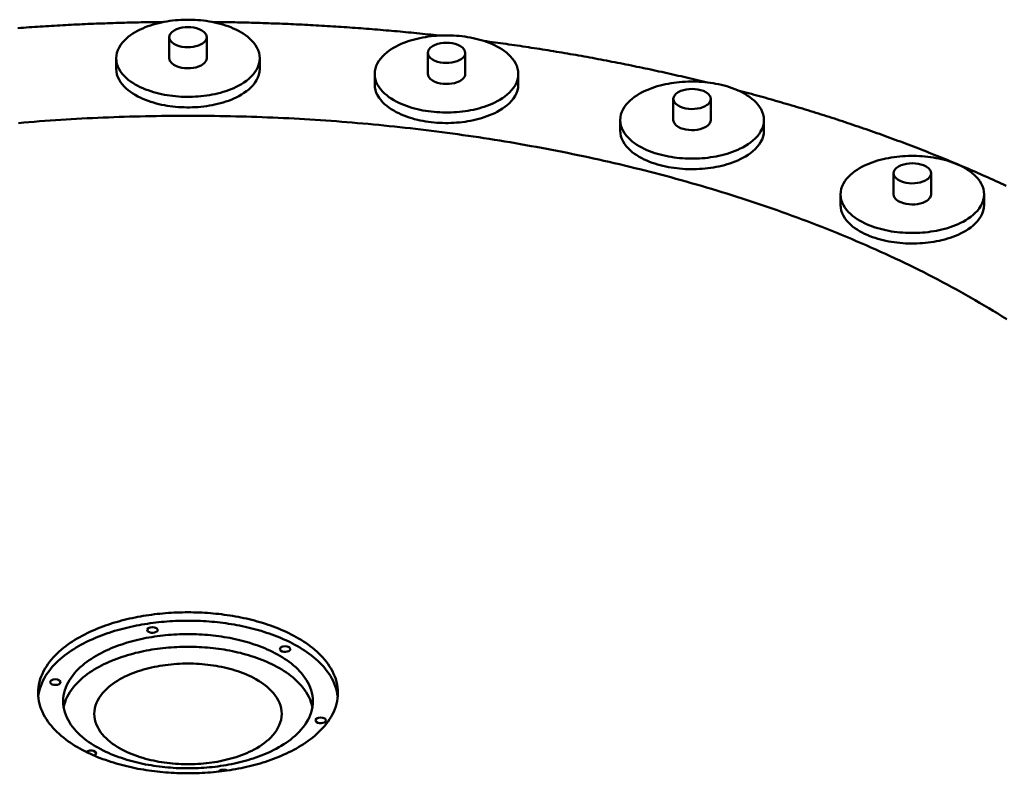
# Model space of a CAD drawing. Header units: millimetres. Extents: x 0 to 841, y 0 to 594.
# Tile 214 of 226: x 730 to 772, y 278 to 310. Entities that reach past the tile are written whole.
import ezdxf

# ---------------------------------------------------------------- set-up
doc = ezdxf.new("R2010")
doc.units = ezdxf.units.MM
doc.layers.add('VIS', color=7, linetype='CONTINUOUS', lineweight=50)

msp = doc.modelspace()

# ---------------------------------------------------------------- linework, layer by layer
at = {"layer": 'VIS'}
for points in [[(735.953, 309.907), (735.832, 309.905), (735.712, 309.904), (735.591, 309.902), (735.47, 309.901), (735.35, 309.899), (735.229, 309.897), (735.108, 309.894), (734.988, 309.892), (734.867, 309.89), (734.746, 309.887), (734.626, 309.884), (734.505, 309.881), (734.384, 309.878), (734.264, 309.875), (734.143, 309.871), (734.022, 309.868), (733.902, 309.864), (733.781, 309.86), (733.661, 309.857), (733.54, 309.852), (733.419, 309.848), (733.299, 309.844), (733.178, 309.839), (733.058, 309.835), (732.937, 309.83), (732.816, 309.825), (732.696, 309.82), (732.575, 309.814), (732.455, 309.809), (732.334, 309.803), (732.214, 309.798), (732.093, 309.792), (731.973, 309.786), (731.852, 309.78), (731.732, 309.773), (731.611, 309.767), (731.491, 309.76), (731.37, 309.753), (731.25, 309.747), (731.129, 309.74), (731.009, 309.732), (730.888, 309.725), (730.768, 309.718), (730.647, 309.71), (730.527, 309.702), (730.406, 309.694), (730.286, 309.686), (730.166, 309.678), (730.045, 309.67), (729.925, 309.661), (729.805, 309.652), (729.684, 309.644)], [(740.09, 308.346), (740.081, 308.467), (740.057, 308.586), (740.018, 308.7), (739.967, 308.81), (739.904, 308.913), (739.831, 309.01), (739.751, 309.101), (739.665, 309.186), (739.573, 309.264), (739.477, 309.338), (739.377, 309.406), (739.273, 309.469), (739.168, 309.528), (739.059, 309.583), (738.949, 309.633), (738.838, 309.68), (738.724, 309.723), (738.61, 309.762), (738.494, 309.798), (738.378, 309.831), (738.26, 309.861), (738.142, 309.887), (738.024, 309.911), (737.904, 309.932), (737.785, 309.951), (737.665, 309.966), (737.544, 309.979), (737.423, 309.989), (737.303, 309.997), (737.182, 310.002), (737.061, 310.005), (736.939, 310.005), (736.818, 310.002), (736.697, 309.997), (736.577, 309.989), (736.456, 309.979), (736.335, 309.966), (736.215, 309.951), (736.096, 309.932), (735.976, 309.911), (735.858, 309.887), (735.74, 309.861), (735.622, 309.831), (735.506, 309.798), (735.39, 309.762), (735.276, 309.723), (735.162, 309.68), (735.051, 309.633), (734.941, 309.583), (734.832, 309.528), (734.727, 309.469), (734.623, 309.406), (734.523, 309.338), (734.427, 309.264), (734.335, 309.186), (734.249, 309.101), (734.169, 309.01), (734.096, 308.913), (734.033, 308.81), (733.982, 308.7), (733.943, 308.586), (733.919, 308.467), (733.91, 308.346)], [(737.806, 309.253), (737.775, 309.372), (737.698, 309.469), (737.598, 309.543), (737.487, 309.598), (737.369, 309.638), (737.248, 309.665), (737.124, 309.68), (737, 309.686), (736.876, 309.68), (736.752, 309.665), (736.631, 309.638), (736.513, 309.598), (736.402, 309.543), (736.302, 309.469), (736.225, 309.372), (736.194, 309.253)], [(747.801, 309.323), (747.681, 309.337), (747.561, 309.35), (747.441, 309.362), (747.321, 309.375), (747.201, 309.388), (747.081, 309.4), (746.961, 309.412), (746.84, 309.424), (746.72, 309.436), (746.6, 309.448), (746.48, 309.46), (746.36, 309.471), (746.24, 309.483), (746.12, 309.494), (746, 309.505), (745.879, 309.516), (745.759, 309.526), (745.639, 309.537), (745.519, 309.547), (745.398, 309.558), (745.278, 309.568), (745.158, 309.578), (745.038, 309.588), (744.917, 309.597), (744.797, 309.607), (744.677, 309.616), (744.556, 309.626), (744.436, 309.635), (744.316, 309.644), (744.195, 309.652), (744.075, 309.661), (743.955, 309.67), (743.834, 309.678), (743.714, 309.686), (743.594, 309.694), (743.473, 309.702), (743.353, 309.71), (743.232, 309.718), (743.112, 309.725), (742.991, 309.732), (742.871, 309.74), (742.75, 309.747), (742.63, 309.753), (742.509, 309.76), (742.389, 309.767), (742.268, 309.773), (742.148, 309.78), (742.027, 309.786), (741.907, 309.792), (741.786, 309.798), (741.666, 309.803), (741.545, 309.809), (741.425, 309.814), (741.304, 309.82), (741.184, 309.825), (741.063, 309.83), (740.942, 309.835), (740.822, 309.839), (740.701, 309.844), (740.581, 309.848), (740.46, 309.852), (740.339, 309.857), (740.219, 309.86), (740.098, 309.864), (739.978, 309.868), (739.857, 309.871), (739.736, 309.875), (739.616, 309.878), (739.495, 309.881), (739.374, 309.884), (739.254, 309.887), (739.133, 309.89), (739.012, 309.892), (738.892, 309.894), (738.771, 309.897), (738.65, 309.899), (738.53, 309.901), (738.409, 309.902), (738.288, 309.904), (738.168, 309.905), (738.047, 309.907)], [(736.194, 309.253), (736.224, 309.136), (736.298, 309.04), (736.395, 308.967), (736.504, 308.912), (736.619, 308.871), (736.738, 308.844), (736.858, 308.827), (736.98, 308.82), (737.102, 308.824), (737.223, 308.837), (737.342, 308.861), (737.459, 308.897), (737.57, 308.947)], [(736.194, 309.253), (736.194, 308.346)], [(737.57, 308.947), (737.628, 308.982), (737.682, 309.022), (737.73, 309.069), (737.77, 309.124), (737.796, 309.186), (737.806, 309.253)], [(737.806, 309.253), (737.806, 308.346)], [(751.209, 307.674), (751.201, 307.794), (751.177, 307.913), (751.138, 308.027), (751.086, 308.137), (751.023, 308.24), (750.951, 308.337), (750.871, 308.428), (750.784, 308.513), (750.693, 308.592), (750.596, 308.665), (750.496, 308.733), (750.393, 308.797), (750.287, 308.856), (750.179, 308.91), (750.069, 308.96), (749.957, 309.007), (749.844, 309.05), (749.729, 309.089), (749.614, 309.125), (749.497, 309.158), (749.38, 309.188), (749.262, 309.215), (749.143, 309.239), (749.024, 309.26), (748.904, 309.278), (748.784, 309.294), (748.664, 309.306), (748.543, 309.317), (748.422, 309.324), (748.301, 309.329), (748.18, 309.332), (748.059, 309.332), (747.938, 309.329), (747.817, 309.324), (747.696, 309.317), (747.575, 309.306), (747.455, 309.294), (747.335, 309.278), (747.215, 309.26), (747.096, 309.239), (746.977, 309.215), (746.859, 309.188), (746.742, 309.158), (746.625, 309.125), (746.51, 309.089), (746.395, 309.05), (746.282, 309.007), (746.17, 308.96), (746.06, 308.91), (745.952, 308.856), (745.846, 308.797), (745.743, 308.733), (745.643, 308.665), (745.546, 308.592), (745.455, 308.513), (745.368, 308.428), (745.288, 308.337), (745.216, 308.24), (745.153, 308.137), (745.101, 308.027), (745.062, 307.913), (745.038, 307.794), (745.03, 307.674)], [(748.925, 308.58), (748.894, 308.699), (748.818, 308.796), (748.718, 308.87), (748.606, 308.925), (748.488, 308.965), (748.367, 308.992), (748.244, 309.008), (748.119, 309.013), (747.995, 309.008), (747.872, 308.992), (747.751, 308.965), (747.633, 308.925), (747.521, 308.87), (747.421, 308.796), (747.345, 308.699), (747.314, 308.58)], [(759.271, 307.318), (759.153, 307.346), (759.035, 307.375), (758.916, 307.403), (758.798, 307.432), (758.68, 307.46), (758.562, 307.488), (758.444, 307.515), (758.325, 307.543), (758.207, 307.57), (758.089, 307.598), (757.97, 307.625), (757.852, 307.651), (757.733, 307.678), (757.615, 307.705), (757.496, 307.731), (757.377, 307.757), (757.259, 307.783), (757.14, 307.809), (757.021, 307.835), (756.903, 307.86), (756.784, 307.886), (756.665, 307.911), (756.546, 307.936), (756.427, 307.961), (756.308, 307.985), (756.189, 308.01), (756.07, 308.034), (755.951, 308.058), (755.832, 308.082), (755.713, 308.106), (755.594, 308.13), (755.475, 308.153), (755.355, 308.177), (755.236, 308.2), (755.117, 308.223), (754.998, 308.246), (754.878, 308.269), (754.759, 308.291), (754.639, 308.313), (754.52, 308.336), (754.401, 308.358), (754.281, 308.38), (754.162, 308.401), (754.042, 308.423), (753.922, 308.444), (753.803, 308.465), (753.683, 308.487), (753.563, 308.507), (753.444, 308.528), (753.324, 308.549), (753.204, 308.569), (753.085, 308.589), (752.965, 308.61), (752.845, 308.629), (752.725, 308.649), (752.605, 308.669), (752.485, 308.688), (752.365, 308.708), (752.245, 308.727), (752.125, 308.746), (752.005, 308.765), (751.885, 308.783), (751.765, 308.802), (751.645, 308.82), (751.525, 308.838), (751.405, 308.856), (751.285, 308.874), (751.165, 308.892), (751.044, 308.909), (750.924, 308.927), (750.804, 308.944), (750.684, 308.961), (750.563, 308.978), (750.443, 308.995), (750.323, 309.011), (750.202, 309.028), (750.082, 309.044), (749.962, 309.06), (749.841, 309.076), (749.721, 309.092)], [(733.91, 308.346), (733.919, 308.225), (733.943, 308.106), (733.982, 307.991), (734.034, 307.882), (734.097, 307.778), (734.17, 307.681), (734.251, 307.59), (734.337, 307.505), (734.43, 307.426), (734.526, 307.352), (734.627, 307.284), (734.731, 307.221), (734.837, 307.162), (734.945, 307.107), (735.056, 307.057), (735.168, 307.01), (735.282, 306.968), (735.397, 306.928), (735.513, 306.892), (735.63, 306.86), (735.748, 306.83), (735.866, 306.803), (735.985, 306.779), (736.105, 306.759), (736.225, 306.74), (736.345, 306.725), (736.466, 306.712), (736.587, 306.702), (736.709, 306.695), (736.83, 306.69), (736.951, 306.688), (737.073, 306.688), (737.194, 306.691), (737.316, 306.696), (737.437, 306.704), (737.558, 306.715), (737.679, 306.728), (737.799, 306.744), (737.919, 306.763), (738.039, 306.784), (738.158, 306.808), (738.276, 306.836), (738.394, 306.866), (738.511, 306.899), (738.626, 306.936), (738.741, 306.976), (738.854, 307.019), (738.966, 307.067), (739.077, 307.118), (739.185, 307.173)], [(733.91, 308.346), (733.91, 307.893)], [(736.194, 308.346), (736.224, 308.229), (736.298, 308.133), (736.395, 308.06), (736.504, 308.005), (736.619, 307.965), (736.738, 307.937), (736.858, 307.92), (736.98, 307.914), (737.102, 307.917), (737.223, 307.93), (737.342, 307.954), (737.459, 307.99), (737.57, 308.04)], [(737.57, 308.04), (737.628, 308.075), (737.682, 308.116), (737.73, 308.163), (737.77, 308.218), (737.796, 308.28), (737.806, 308.346)], [(739.185, 307.173), (739.297, 307.237), (739.407, 307.306), (739.513, 307.381), (739.614, 307.462), (739.71, 307.549), (739.799, 307.643), (739.879, 307.745), (739.95, 307.853), (740.009, 307.969), (740.053, 308.091), (740.08, 308.217), (740.09, 308.346)], [(740.09, 308.346), (740.09, 307.893)], [(747.314, 308.58), (747.343, 308.463), (747.418, 308.367), (747.515, 308.294), (747.624, 308.239), (747.739, 308.199), (747.857, 308.171), (747.978, 308.154), (748.1, 308.148), (748.221, 308.151), (748.342, 308.164), (748.462, 308.188), (748.578, 308.224), (748.689, 308.274)], [(747.314, 308.58), (747.314, 307.674)], [(748.689, 308.274), (748.747, 308.309), (748.801, 308.349), (748.85, 308.397), (748.889, 308.452), (748.916, 308.513), (748.925, 308.58)], [(748.925, 308.58), (748.925, 307.674)], [(733.91, 307.893), (733.919, 307.772), (733.943, 307.653), (733.982, 307.538), (734.034, 307.428), (734.097, 307.325), (734.17, 307.227), (734.251, 307.136), (734.337, 307.051), (734.43, 306.972), (734.526, 306.899), (734.627, 306.831), (734.731, 306.767), (734.837, 306.709), (734.945, 306.654), (735.056, 306.604), (735.168, 306.557), (735.282, 306.514), (735.397, 306.475), (735.513, 306.439), (735.63, 306.406), (735.748, 306.377), (735.866, 306.35), (735.985, 306.326), (736.105, 306.305), (736.225, 306.287), (736.345, 306.272), (736.466, 306.259), (736.587, 306.249), (736.709, 306.242), (736.83, 306.237), (736.951, 306.234), (737.073, 306.235), (737.194, 306.237), (737.316, 306.243), (737.437, 306.251), (737.558, 306.261), (737.679, 306.275), (737.799, 306.291), (737.919, 306.309), (738.039, 306.331), (738.158, 306.355), (738.276, 306.382), (738.394, 306.413), (738.511, 306.446), (738.626, 306.483), (738.741, 306.523), (738.854, 306.566), (738.966, 306.613), (739.077, 306.665), (739.185, 306.72)], [(739.185, 306.72), (739.297, 306.784), (739.407, 306.853), (739.513, 306.928), (739.614, 307.009), (739.71, 307.096), (739.799, 307.19), (739.879, 307.291), (739.95, 307.4), (740.009, 307.516), (740.053, 307.637), (740.08, 307.764), (740.09, 307.893)], [(745.03, 307.674), (745.038, 307.552), (745.062, 307.433), (745.101, 307.319), (745.154, 307.209), (745.217, 307.105), (745.29, 307.008), (745.37, 306.917), (745.457, 306.832), (745.549, 306.753), (745.646, 306.68), (745.746, 306.611), (745.85, 306.548), (745.956, 306.489), (746.065, 306.435), (746.175, 306.384), (746.288, 306.338), (746.401, 306.295), (746.516, 306.256), (746.632, 306.22), (746.749, 306.187), (746.867, 306.157), (746.986, 306.131), (747.105, 306.107), (747.224, 306.086), (747.344, 306.068), (747.465, 306.052), (747.586, 306.04), (747.707, 306.03), (747.828, 306.022), (747.949, 306.017), (748.071, 306.015), (748.192, 306.015), (748.314, 306.018), (748.435, 306.023), (748.556, 306.031), (748.677, 306.042), (748.798, 306.055), (748.919, 306.071), (749.039, 306.09), (749.158, 306.111), (749.277, 306.136), (749.396, 306.163), (749.513, 306.193), (749.63, 306.227), (749.746, 306.263), (749.861, 306.303), (749.974, 306.347), (750.086, 306.394), (750.196, 306.445), (750.304, 306.501)], [(745.03, 307.674), (745.03, 307.22)], [(747.314, 307.674), (747.343, 307.557), (747.418, 307.461), (747.515, 307.387), (747.624, 307.332), (747.739, 307.292), (747.857, 307.264), (747.978, 307.248), (748.1, 307.241), (748.221, 307.244), (748.342, 307.258), (748.462, 307.282), (748.578, 307.318), (748.689, 307.368)], [(748.689, 307.368), (748.747, 307.402), (748.801, 307.443), (748.85, 307.49), (748.889, 307.545), (748.916, 307.607), (748.925, 307.674)], [(750.304, 306.501), (750.417, 306.564), (750.526, 306.634), (750.632, 306.708), (750.733, 306.789), (750.829, 306.877), (750.918, 306.971), (750.999, 307.072), (751.07, 307.181), (751.128, 307.296), (751.172, 307.418), (751.2, 307.544), (751.209, 307.674)], [(751.209, 307.674), (751.209, 307.22)], [(745.03, 307.22), (745.038, 307.099), (745.062, 306.98), (745.101, 306.865), (745.154, 306.756), (745.217, 306.652), (745.29, 306.555), (745.37, 306.464), (745.457, 306.379), (745.549, 306.3), (745.646, 306.226), (745.746, 306.158), (745.85, 306.095), (745.956, 306.036), (746.065, 305.981), (746.175, 305.931), (746.288, 305.884), (746.401, 305.842), (746.516, 305.802), (746.632, 305.766), (746.749, 305.734), (746.867, 305.704), (746.986, 305.677), (747.105, 305.654), (747.224, 305.633), (747.344, 305.615), (747.465, 305.599), (747.586, 305.586), (747.707, 305.576), (747.828, 305.569), (747.949, 305.564), (748.071, 305.562), (748.192, 305.562), (748.314, 305.565), (748.435, 305.57), (748.556, 305.578), (748.677, 305.589), (748.798, 305.602), (748.919, 305.618), (749.039, 305.637), (749.158, 305.658), (749.277, 305.682), (749.396, 305.71), (749.513, 305.74), (749.63, 305.773), (749.746, 305.81), (749.861, 305.85), (749.974, 305.894), (750.086, 305.941), (750.196, 305.992), (750.304, 306.047)], [(750.304, 306.047), (750.417, 306.111), (750.526, 306.18), (750.632, 306.255), (750.733, 306.336), (750.829, 306.423), (750.918, 306.517), (750.999, 306.619), (751.07, 306.727), (751.128, 306.843), (751.172, 306.965), (751.2, 307.091), (751.209, 307.22)], [(761.771, 305.689), (761.763, 305.81), (761.739, 305.929), (761.7, 306.043), (761.648, 306.153), (761.585, 306.256), (761.513, 306.353), (761.433, 306.444), (761.346, 306.529), (761.254, 306.608), (761.158, 306.681), (761.058, 306.749), (760.955, 306.813), (760.849, 306.871), (760.741, 306.926), (760.631, 306.976), (760.519, 307.023), (760.406, 307.066), (760.291, 307.105), (760.176, 307.141), (760.059, 307.174), (759.942, 307.204), (759.824, 307.231), (759.705, 307.254), (759.586, 307.275), (759.466, 307.294), (759.346, 307.309), (759.226, 307.322), (759.105, 307.332), (758.984, 307.34), (758.863, 307.345), (758.742, 307.348), (758.621, 307.348), (758.5, 307.345), (758.379, 307.34), (758.258, 307.332), (758.137, 307.322), (758.017, 307.309), (757.897, 307.294), (757.777, 307.275), (757.658, 307.254), (757.539, 307.231), (757.421, 307.204), (757.304, 307.174), (757.187, 307.141), (757.072, 307.105), (756.957, 307.066), (756.844, 307.023), (756.732, 306.976), (756.622, 306.926), (756.514, 306.871), (756.408, 306.813), (756.305, 306.749), (756.205, 306.681), (756.108, 306.608), (756.017, 306.529), (755.93, 306.444), (755.85, 306.353), (755.778, 306.256), (755.715, 306.153), (755.663, 306.043), (755.624, 305.929), (755.6, 305.81), (755.592, 305.689)], [(759.487, 306.596), (759.456, 306.715), (759.379, 306.812), (759.28, 306.886), (759.168, 306.941), (759.05, 306.981), (758.929, 307.008), (758.806, 307.023), (758.681, 307.029), (758.557, 307.023), (758.434, 307.008), (758.312, 306.981), (758.195, 306.941), (758.083, 306.886), (757.983, 306.812), (757.907, 306.715), (757.875, 306.596)], [(772.19, 302.864), (772.081, 302.915), (771.972, 302.965), (771.863, 303.016), (771.754, 303.065), (771.644, 303.115), (771.535, 303.165), (771.425, 303.214), (771.315, 303.263), (771.205, 303.312), (771.095, 303.36), (770.985, 303.409), (770.875, 303.457), (770.765, 303.505), (770.654, 303.553), (770.544, 303.6), (770.434, 303.647), (770.323, 303.695), (770.212, 303.741), (770.101, 303.788), (769.99, 303.834), (769.879, 303.881), (769.768, 303.927), (769.657, 303.973), (769.546, 304.018), (769.435, 304.063), (769.323, 304.109), (769.212, 304.154), (769.1, 304.198), (768.988, 304.243), (768.877, 304.287), (768.765, 304.331), (768.653, 304.375), (768.541, 304.419), (768.429, 304.463), (768.317, 304.506), (768.205, 304.549), (768.092, 304.592), (767.98, 304.635), (767.867, 304.677), (767.755, 304.719), (767.642, 304.761), (767.529, 304.803), (767.417, 304.845), (767.304, 304.886), (767.191, 304.928), (767.078, 304.969), (766.965, 305.01), (766.852, 305.05), (766.739, 305.091), (766.625, 305.131), (766.512, 305.171), (766.399, 305.211), (766.285, 305.251), (766.172, 305.291), (766.058, 305.33), (765.944, 305.369), (765.83, 305.408), (765.717, 305.447), (765.603, 305.485), (765.489, 305.524), (765.375, 305.562), (765.261, 305.6), (765.147, 305.638), (765.032, 305.675), (764.918, 305.713), (764.804, 305.75), (764.689, 305.787), (764.575, 305.824), (764.461, 305.86), (764.346, 305.897), (764.231, 305.933), (764.117, 305.969), (764.002, 306.005), (763.887, 306.041), (763.772, 306.076), (763.657, 306.112), (763.542, 306.147), (763.427, 306.182), (763.312, 306.217), (763.197, 306.251), (763.082, 306.286), (762.967, 306.32), (762.851, 306.354), (762.736, 306.388), (762.621, 306.422), (762.505, 306.455), (762.39, 306.488), (762.274, 306.522), (762.158, 306.555), (762.043, 306.587), (761.927, 306.62), (761.811, 306.653), (761.696, 306.685), (761.58, 306.717), (761.464, 306.749), (761.348, 306.781), (761.232, 306.812), (761.116, 306.844), (761, 306.875), (760.883, 306.906), (760.767, 306.937), (760.651, 306.967)], [(757.875, 306.596), (757.905, 306.479), (757.98, 306.383), (758.077, 306.31), (758.185, 306.255), (758.3, 306.215), (758.419, 306.187), (758.54, 306.17), (758.661, 306.163), (758.783, 306.167), (758.904, 306.18), (759.024, 306.204), (759.14, 306.24), (759.251, 306.29)], [(757.875, 306.596), (757.875, 305.689)], [(759.251, 306.29), (759.309, 306.325), (759.363, 306.365), (759.411, 306.413), (759.451, 306.467), (759.478, 306.529), (759.487, 306.596)], [(759.487, 306.596), (759.487, 305.689)], [(772.22, 297.125), (772.027, 297.246), (771.833, 297.366), (771.638, 297.485), (771.443, 297.603), (771.247, 297.72), (771.05, 297.836), (770.853, 297.951), (770.655, 298.064), (770.457, 298.177), (770.258, 298.288), (770.058, 298.399), (769.858, 298.508), (769.657, 298.617), (769.455, 298.724), (769.253, 298.83), (769.051, 298.936), (768.848, 299.04), (768.645, 299.143), (768.441, 299.246), (768.236, 299.347), (768.031, 299.447), (767.826, 299.547), (767.62, 299.645), (767.413, 299.742), (767.207, 299.839), (766.999, 299.934), (766.792, 300.029), (766.584, 300.123), (766.375, 300.215), (766.166, 300.307), (765.957, 300.398), (765.747, 300.488), (765.537, 300.577), (765.327, 300.665), (765.116, 300.753), (764.905, 300.839), (764.693, 300.925), (764.481, 301.009), (764.269, 301.093), (764.056, 301.176), (763.843, 301.258), (763.63, 301.339), (763.416, 301.42), (763.203, 301.499), (762.988, 301.578), (762.774, 301.656), (762.559, 301.733), (762.344, 301.809), (762.128, 301.885), (761.913, 301.959), (761.697, 302.033), (761.481, 302.106), (761.264, 302.178), (761.047, 302.249), (760.83, 302.32), (760.613, 302.39), (760.396, 302.459), (760.178, 302.527), (759.96, 302.594), (759.742, 302.661), (759.523, 302.727), (759.304, 302.792), (759.085, 302.856), (758.866, 302.92), (758.647, 302.983), (758.427, 303.045), (758.207, 303.106), (757.987, 303.167), (757.767, 303.227), (757.547, 303.286), (757.326, 303.344), (757.105, 303.402), (756.884, 303.459), (756.663, 303.515), (756.442, 303.571), (756.22, 303.626), (755.999, 303.68), (755.777, 303.733), (755.555, 303.786), (755.332, 303.838), (755.11, 303.889), (754.888, 303.939), (754.665, 303.989), (754.442, 304.038), (754.219, 304.087), (753.996, 304.134), (753.773, 304.182), (753.549, 304.228), (753.326, 304.274), (753.102, 304.319), (752.878, 304.363), (752.654, 304.407), (752.43, 304.45), (752.206, 304.492), (751.981, 304.533), (751.757, 304.574), (751.532, 304.615), (751.307, 304.654), (751.082, 304.693), (750.858, 304.732), (750.632, 304.769), (750.407, 304.806), (750.182, 304.843), (749.957, 304.878), (749.731, 304.913), (749.505, 304.948), (749.28, 304.981), (749.054, 305.015), (748.828, 305.047), (748.602, 305.079), (748.376, 305.11), (748.15, 305.14), (747.924, 305.17), (747.697, 305.2), (747.471, 305.228), (747.244, 305.256), (747.018, 305.283), (746.791, 305.31), (746.564, 305.336), (746.338, 305.362), (746.111, 305.387), (745.884, 305.411), (745.657, 305.434), (745.43, 305.457), (745.203, 305.48), (744.976, 305.501), (744.748, 305.522), (744.521, 305.543), (744.294, 305.563), (744.066, 305.582), (743.839, 305.6), (743.611, 305.618), (743.384, 305.636), (743.156, 305.652), (742.929, 305.668), (742.701, 305.684), (742.473, 305.699), (742.245, 305.713), (742.018, 305.727), (741.79, 305.74), (741.562, 305.752), (741.334, 305.764), (741.106, 305.775), (740.878, 305.786), (740.65, 305.796), (740.422, 305.805), (740.194, 305.814), (739.966, 305.822), (739.738, 305.83), (739.51, 305.837), (739.282, 305.843), (739.054, 305.849), (738.826, 305.854), (738.597, 305.859), (738.369, 305.863), (738.141, 305.866), (737.913, 305.869), (737.685, 305.871), (737.456, 305.872), (737.228, 305.873), (737, 305.874), (736.772, 305.873), (736.544, 305.872), (736.315, 305.871), (736.087, 305.869), (735.859, 305.866), (735.631, 305.863), (735.403, 305.859), (735.174, 305.854), (734.946, 305.849), (734.718, 305.843), (734.49, 305.837), (734.262, 305.83), (734.034, 305.822), (733.806, 305.814), (733.578, 305.805), (733.35, 305.796), (733.122, 305.786), (732.894, 305.775), (732.666, 305.764), (732.438, 305.752), (732.21, 305.74), (731.982, 305.727), (731.755, 305.713), (731.527, 305.699), (731.299, 305.684), (731.071, 305.668), (730.844, 305.652), (730.616, 305.636), (730.389, 305.618), (730.161, 305.6), (729.934, 305.582), (729.706, 305.563)], [(772.22, 297.125), (772.027, 297.246), (771.833, 297.366), (771.638, 297.485), (771.443, 297.603), (771.247, 297.72), (771.05, 297.836), (770.853, 297.951), (770.655, 298.064), (770.457, 298.177), (770.258, 298.288), (770.058, 298.399), (769.858, 298.508), (769.657, 298.617), (769.455, 298.724), (769.253, 298.83), (769.051, 298.936), (768.848, 299.04), (768.645, 299.143), (768.441, 299.246), (768.236, 299.347), (768.031, 299.447), (767.826, 299.547), (767.62, 299.645), (767.413, 299.742), (767.207, 299.839), (766.999, 299.934), (766.792, 300.029), (766.584, 300.123), (766.375, 300.215), (766.166, 300.307), (765.957, 300.398), (765.747, 300.488), (765.537, 300.577), (765.327, 300.665), (765.116, 300.753), (764.905, 300.839), (764.693, 300.925), (764.481, 301.009), (764.269, 301.093), (764.056, 301.176), (763.843, 301.258), (763.63, 301.339), (763.416, 301.42), (763.203, 301.499), (762.988, 301.578), (762.774, 301.656), (762.559, 301.733), (762.344, 301.809), (762.128, 301.885), (761.913, 301.959), (761.697, 302.033), (761.481, 302.106), (761.264, 302.178), (761.047, 302.249), (760.83, 302.32), (760.613, 302.39), (760.396, 302.459), (760.178, 302.527), (759.96, 302.594), (759.742, 302.661), (759.523, 302.727), (759.304, 302.792), (759.085, 302.856), (758.866, 302.92), (758.647, 302.983), (758.427, 303.045), (758.207, 303.106), (757.987, 303.167), (757.767, 303.227), (757.547, 303.286), (757.326, 303.344), (757.105, 303.402), (756.884, 303.459), (756.663, 303.515), (756.442, 303.571), (756.22, 303.626), (755.999, 303.68), (755.777, 303.733), (755.555, 303.786), (755.332, 303.838), (755.11, 303.889), (754.888, 303.939), (754.665, 303.989), (754.442, 304.038), (754.219, 304.087), (753.996, 304.134), (753.773, 304.182), (753.549, 304.228), (753.326, 304.274), (753.102, 304.319), (752.878, 304.363), (752.654, 304.407), (752.43, 304.45), (752.206, 304.492), (751.981, 304.533), (751.757, 304.574), (751.532, 304.615), (751.307, 304.654), (751.082, 304.693), (750.858, 304.732), (750.632, 304.769), (750.407, 304.806), (750.182, 304.843), (749.957, 304.878), (749.731, 304.913), (749.505, 304.948), (749.28, 304.981), (749.054, 305.015), (748.828, 305.047), (748.602, 305.079), (748.376, 305.11), (748.15, 305.14), (747.924, 305.17), (747.697, 305.2), (747.471, 305.228), (747.244, 305.256), (747.018, 305.283), (746.791, 305.31), (746.564, 305.336), (746.338, 305.362), (746.111, 305.387), (745.884, 305.411), (745.657, 305.434), (745.43, 305.457), (745.203, 305.48), (744.976, 305.501), (744.748, 305.522), (744.521, 305.543), (744.294, 305.563), (744.066, 305.582), (743.839, 305.6), (743.611, 305.618), (743.384, 305.636), (743.156, 305.652), (742.929, 305.668), (742.701, 305.684), (742.473, 305.699), (742.245, 305.713), (742.018, 305.727), (741.79, 305.74), (741.562, 305.752), (741.334, 305.764), (741.106, 305.775), (740.878, 305.786), (740.65, 305.796), (740.422, 305.805), (740.194, 305.814), (739.966, 305.822), (739.738, 305.83), (739.51, 305.837), (739.282, 305.843), (739.054, 305.849), (738.826, 305.854), (738.597, 305.859), (738.369, 305.863), (738.141, 305.866), (737.913, 305.869), (737.685, 305.871), (737.456, 305.872), (737.228, 305.873), (737, 305.874), (736.772, 305.873), (736.544, 305.872), (736.315, 305.871), (736.087, 305.869), (735.859, 305.866), (735.631, 305.863), (735.403, 305.859), (735.174, 305.854), (734.946, 305.849), (734.718, 305.843), (734.49, 305.837), (734.262, 305.83), (734.034, 305.822), (733.806, 305.814), (733.578, 305.805), (733.35, 305.796), (733.122, 305.786), (732.894, 305.775), (732.666, 305.764), (732.438, 305.752), (732.21, 305.74), (731.982, 305.727), (731.755, 305.713), (731.527, 305.699), (731.299, 305.684), (731.071, 305.668), (730.844, 305.652), (730.616, 305.636), (730.389, 305.618), (730.161, 305.6), (729.934, 305.582), (729.706, 305.563)], [(755.592, 305.689), (755.6, 305.568), (755.624, 305.449), (755.663, 305.334), (755.716, 305.225), (755.779, 305.121), (755.851, 305.024), (755.932, 304.933), (756.019, 304.848), (756.111, 304.769), (756.208, 304.695), (756.308, 304.627), (756.412, 304.564), (756.518, 304.505), (756.627, 304.45), (756.737, 304.4), (756.85, 304.354), (756.963, 304.311), (757.078, 304.271), (757.194, 304.235), (757.311, 304.203), (757.429, 304.173), (757.547, 304.146), (757.667, 304.123), (757.786, 304.102), (757.906, 304.084), (758.027, 304.068), (758.148, 304.055), (758.269, 304.045), (758.39, 304.038), (758.511, 304.033), (758.633, 304.031), (758.754, 304.031), (758.876, 304.034), (758.997, 304.039), (759.118, 304.047), (759.239, 304.058), (759.36, 304.071), (759.481, 304.087), (759.601, 304.106), (759.72, 304.127), (759.839, 304.151), (759.958, 304.179), (760.075, 304.209), (760.192, 304.242), (760.308, 304.279), (760.422, 304.319), (760.536, 304.363), (760.648, 304.41), (760.758, 304.461), (760.866, 304.516)], [(755.592, 305.689), (755.592, 305.236)], [(757.875, 305.689), (757.905, 305.572), (757.98, 305.476), (758.077, 305.403), (758.185, 305.348), (758.3, 305.308), (758.419, 305.28), (758.54, 305.263), (758.661, 305.257), (758.783, 305.26), (758.904, 305.273), (759.024, 305.298), (759.14, 305.334), (759.251, 305.383)], [(759.251, 305.383), (759.309, 305.418), (759.363, 305.459), (759.411, 305.506), (759.451, 305.561), (759.478, 305.623), (759.487, 305.689)], [(760.866, 304.516), (760.979, 304.58), (761.088, 304.649), (761.194, 304.724), (761.295, 304.805), (761.391, 304.892), (761.48, 304.987), (761.561, 305.088), (761.631, 305.196), (761.69, 305.312), (761.734, 305.434), (761.762, 305.56), (761.771, 305.689)], [(761.771, 305.689), (761.771, 305.236)], [(755.592, 305.236), (755.6, 305.115), (755.624, 304.996), (755.663, 304.881), (755.716, 304.771), (755.779, 304.668), (755.851, 304.57), (755.932, 304.479), (756.019, 304.395), (756.111, 304.316), (756.208, 304.242), (756.308, 304.174), (756.412, 304.11), (756.518, 304.052), (756.627, 303.997), (756.737, 303.947), (756.85, 303.9), (756.963, 303.857), (757.078, 303.818), (757.194, 303.782), (757.311, 303.749), (757.429, 303.72), (757.547, 303.693), (757.667, 303.669), (757.786, 303.648), (757.906, 303.63), (758.027, 303.615), (758.148, 303.602), (758.269, 303.592), (758.39, 303.585), (758.511, 303.58), (758.633, 303.577), (758.754, 303.578), (758.876, 303.581), (758.997, 303.586), (759.118, 303.594), (759.239, 303.604), (759.36, 303.618), (759.481, 303.634), (759.601, 303.652), (759.72, 303.674), (759.839, 303.698), (759.958, 303.725), (760.075, 303.756), (760.192, 303.789), (760.308, 303.826), (760.422, 303.866), (760.536, 303.909), (760.648, 303.957), (760.758, 304.008), (760.866, 304.063)], [(760.866, 304.063), (760.979, 304.127), (761.088, 304.196), (761.194, 304.271), (761.295, 304.352), (761.391, 304.439), (761.48, 304.533), (761.561, 304.635), (761.631, 304.743), (761.69, 304.859), (761.734, 304.98), (761.762, 305.107), (761.771, 305.236)], [(771.246, 302.493), (771.238, 302.614), (771.213, 302.732), (771.175, 302.847), (771.123, 302.956), (771.06, 303.06), (770.988, 303.157), (770.907, 303.248), (770.821, 303.332), (770.729, 303.411), (770.633, 303.485), (770.533, 303.553), (770.43, 303.616), (770.324, 303.675), (770.216, 303.729), (770.106, 303.78), (769.994, 303.826), (769.881, 303.869), (769.766, 303.909), (769.65, 303.945), (769.534, 303.978), (769.416, 304.007), (769.298, 304.034), (769.18, 304.058), (769.06, 304.079), (768.941, 304.097), (768.821, 304.113), (768.7, 304.126), (768.58, 304.136), (768.459, 304.144), (768.338, 304.149), (768.217, 304.151), (768.096, 304.151), (767.975, 304.149), (767.854, 304.144), (767.733, 304.136), (767.612, 304.126), (767.492, 304.113), (767.372, 304.097), (767.252, 304.079), (767.133, 304.058), (767.014, 304.034), (766.896, 304.007), (766.778, 303.978), (766.662, 303.945), (766.546, 303.909), (766.432, 303.869), (766.319, 303.826), (766.207, 303.78), (766.097, 303.729), (765.988, 303.675), (765.883, 303.616), (765.779, 303.553), (765.679, 303.485), (765.583, 303.411), (765.491, 303.332), (765.405, 303.248), (765.325, 303.157), (765.252, 303.06), (765.19, 302.956), (765.138, 302.847), (765.099, 302.732), (765.075, 302.614), (765.067, 302.493)], [(768.962, 303.4), (768.931, 303.519), (768.854, 303.616), (768.754, 303.69), (768.643, 303.745), (768.525, 303.784), (768.404, 303.811), (768.28, 303.827), (768.156, 303.832), (768.032, 303.827), (767.909, 303.811), (767.787, 303.784), (767.669, 303.745), (767.558, 303.69), (767.458, 303.616), (767.381, 303.519), (767.35, 303.4)], [(767.35, 303.4), (767.38, 303.283), (767.454, 303.187), (767.552, 303.113), (767.66, 303.058), (767.775, 303.018), (767.894, 302.99), (768.014, 302.974), (768.136, 302.967), (768.258, 302.97), (768.379, 302.984), (768.498, 303.008), (768.615, 303.044), (768.726, 303.094)], [(767.35, 303.4), (767.35, 302.493)], [(768.726, 303.094), (768.784, 303.128), (768.838, 303.169), (768.886, 303.216), (768.926, 303.271), (768.952, 303.333), (768.962, 303.4)], [(768.962, 303.4), (768.962, 302.493)], [(765.067, 302.493), (765.075, 302.372), (765.099, 302.253), (765.138, 302.138), (765.19, 302.028), (765.254, 301.925), (765.326, 301.827), (765.407, 301.736), (765.494, 301.652), (765.586, 301.573), (765.683, 301.499), (765.783, 301.431), (765.887, 301.367), (765.993, 301.309), (766.102, 301.254), (766.212, 301.204), (766.324, 301.157), (766.438, 301.114), (766.553, 301.075), (766.669, 301.039), (766.786, 301.006), (766.904, 300.977), (767.022, 300.95), (767.141, 300.926), (767.261, 300.905), (767.381, 300.887), (767.502, 300.872), (767.622, 300.859), (767.743, 300.849), (767.865, 300.842), (767.986, 300.837), (768.108, 300.834), (768.229, 300.835), (768.35, 300.837), (768.472, 300.843), (768.593, 300.851), (768.714, 300.861), (768.835, 300.875), (768.955, 300.891), (769.075, 300.909), (769.195, 300.931), (769.314, 300.955), (769.432, 300.982), (769.55, 301.013), (769.667, 301.046), (769.783, 301.083), (769.897, 301.123), (770.011, 301.166), (770.122, 301.214), (770.233, 301.265), (770.341, 301.32)], [(765.067, 302.493), (765.067, 302.04)], [(767.35, 302.493), (767.38, 302.376), (767.454, 302.28), (767.552, 302.207), (767.66, 302.152), (767.775, 302.112), (767.894, 302.084), (768.014, 302.067), (768.136, 302.06), (768.258, 302.064), (768.379, 302.077), (768.498, 302.101), (768.615, 302.137), (768.726, 302.187)], [(768.726, 302.187), (768.784, 302.222), (768.838, 302.262), (768.886, 302.31), (768.926, 302.364), (768.952, 302.426), (768.962, 302.493)], [(770.341, 301.32), (770.454, 301.384), (770.563, 301.453), (770.669, 301.528), (770.77, 301.609), (770.866, 301.696), (770.955, 301.79), (771.035, 301.892), (771.106, 302), (771.165, 302.116), (771.209, 302.237), (771.236, 302.364), (771.246, 302.493)], [(771.246, 302.493), (771.246, 302.04)], [(765.067, 302.04), (765.075, 301.919), (765.099, 301.8), (765.138, 301.685), (765.19, 301.575), (765.254, 301.471), (765.326, 301.374), (765.407, 301.283), (765.494, 301.198), (765.586, 301.119), (765.683, 301.046), (765.783, 300.978), (765.887, 300.914), (765.993, 300.855), (766.102, 300.801), (766.212, 300.75), (766.324, 300.704), (766.438, 300.661), (766.553, 300.622), (766.669, 300.586), (766.786, 300.553), (766.904, 300.523), (767.022, 300.497), (767.141, 300.473), (767.261, 300.452), (767.381, 300.434), (767.502, 300.419), (767.622, 300.406), (767.743, 300.396), (767.865, 300.388), (767.986, 300.383), (768.108, 300.381), (768.229, 300.381), (768.35, 300.384), (768.472, 300.39), (768.593, 300.398), (768.714, 300.408), (768.835, 300.421), (768.955, 300.437), (769.075, 300.456), (769.195, 300.477), (769.314, 300.502), (769.432, 300.529), (769.55, 300.559), (769.667, 300.593), (769.783, 300.629), (769.897, 300.669), (770.011, 300.713), (770.122, 300.76), (770.233, 300.811), (770.341, 300.867)], [(770.341, 300.867), (770.454, 300.931), (770.563, 301), (770.669, 301.075), (770.77, 301.155), (770.866, 301.243), (770.955, 301.337), (771.035, 301.438), (771.106, 301.547), (771.165, 301.662), (771.209, 301.784), (771.236, 301.911), (771.246, 302.04)], [(730.552, 281.064), (730.556, 281.184), (730.568, 281.305), (730.587, 281.424), (730.614, 281.541), (730.647, 281.657), (730.688, 281.771), (730.735, 281.882), (730.787, 281.99), (730.845, 282.096), (730.908, 282.199), (730.976, 282.299), (731.048, 282.395), (731.124, 282.489), (731.203, 282.58), (731.286, 282.668), (731.372, 282.753), (731.46, 282.835), (731.551, 282.914), (731.644, 282.991), (731.739, 283.065), (731.836, 283.137), (731.935, 283.206), (732.035, 283.273), (732.137, 283.337), (732.24, 283.399), (732.345, 283.459), (732.451, 283.517), (732.558, 283.573), (732.666, 283.627), (732.775, 283.679), (732.884, 283.729), (732.995, 283.777), (733.106, 283.823), (733.218, 283.868), (733.331, 283.911), (733.445, 283.952), (733.558, 283.991), (733.673, 284.029), (733.788, 284.066), (733.904, 284.1), (734.019, 284.134), (734.136, 284.165), (734.253, 284.196), (734.37, 284.225), (734.487, 284.252), (734.605, 284.278), (734.723, 284.303), (734.841, 284.326), (734.96, 284.348), (735.079, 284.369), (735.198, 284.388), (735.317, 284.406), (735.437, 284.422), (735.556, 284.438), (735.676, 284.452), (735.796, 284.465), (735.916, 284.476), (736.036, 284.487), (736.156, 284.496), (736.277, 284.504), (736.397, 284.511), (736.518, 284.516), (736.638, 284.52), (736.759, 284.523), (736.879, 284.525), (737, 284.526), (737.121, 284.525), (737.241, 284.523), (737.362, 284.52), (737.482, 284.516), (737.603, 284.511), (737.723, 284.504), (737.844, 284.496), (737.964, 284.487), (738.084, 284.476), (738.204, 284.465), (738.324, 284.452), (738.444, 284.438), (738.563, 284.422), (738.683, 284.406), (738.802, 284.388), (738.921, 284.369), (739.04, 284.348), (739.159, 284.326), (739.277, 284.303), (739.395, 284.278), (739.513, 284.252), (739.63, 284.225), (739.747, 284.196), (739.864, 284.165), (739.981, 284.134), (740.096, 284.1), (740.212, 284.066), (740.327, 284.029), (740.442, 283.991), (740.555, 283.952), (740.669, 283.911), (740.782, 283.868), (740.894, 283.823), (741.005, 283.777), (741.116, 283.729), (741.225, 283.679), (741.334, 283.627), (741.442, 283.573), (741.549, 283.517), (741.655, 283.459), (741.76, 283.399), (741.863, 283.337), (741.965, 283.273), (742.065, 283.206), (742.164, 283.137), (742.261, 283.065), (742.356, 282.991), (742.449, 282.914), (742.54, 282.835), (742.628, 282.753), (742.714, 282.668), (742.797, 282.58), (742.876, 282.489), (742.952, 282.395), (743.024, 282.299), (743.092, 282.199), (743.155, 282.096), (743.213, 281.99), (743.265, 281.882), (743.312, 281.771), (743.353, 281.657), (743.386, 281.541), (743.413, 281.424), (743.432, 281.305), (743.444, 281.184), (743.448, 281.064)], [(743.439, 280.883), (743.423, 281.002), (743.4, 281.121), (743.37, 281.237), (743.333, 281.352), (743.289, 281.464), (743.239, 281.574), (743.184, 281.681), (743.123, 281.786), (743.058, 281.887), (742.988, 281.985), (742.914, 282.08), (742.836, 282.173), (742.755, 282.262), (742.671, 282.348), (742.584, 282.432), (742.495, 282.513), (742.403, 282.591), (742.309, 282.666), (742.212, 282.739), (742.115, 282.809), (742.015, 282.877), (741.914, 282.943), (741.811, 283.006), (741.707, 283.067), (741.602, 283.126), (741.495, 283.183), (741.388, 283.238), (741.28, 283.291), (741.17, 283.342), (741.06, 283.391), (740.949, 283.438), (740.837, 283.483), (740.725, 283.527), (740.612, 283.569), (740.498, 283.609), (740.384, 283.648), (740.269, 283.685), (740.154, 283.721), (740.038, 283.755), (739.922, 283.787), (739.806, 283.818), (739.689, 283.848), (739.571, 283.876), (739.454, 283.903), (739.336, 283.928), (739.218, 283.952), (739.099, 283.975), (738.981, 283.996), (738.862, 284.016), (738.742, 284.034), (738.623, 284.052), (738.504, 284.068), (738.384, 284.082), (738.264, 284.096), (738.144, 284.108), (738.024, 284.119), (737.904, 284.129), (737.783, 284.137), (737.663, 284.145), (737.543, 284.151), (737.422, 284.156), (737.301, 284.159), (737.181, 284.162), (737.06, 284.163), (736.94, 284.163), (736.819, 284.162), (736.699, 284.159), (736.578, 284.156), (736.457, 284.151), (736.337, 284.145), (736.217, 284.137), (736.096, 284.129), (735.976, 284.119), (735.856, 284.108), (735.736, 284.096), (735.616, 284.082), (735.496, 284.068), (735.377, 284.052), (735.258, 284.034), (735.138, 284.016), (735.019, 283.996), (734.901, 283.975), (734.782, 283.952), (734.664, 283.928), (734.546, 283.903), (734.429, 283.876), (734.311, 283.848), (734.194, 283.818), (734.078, 283.787), (733.962, 283.755), (733.846, 283.721), (733.731, 283.685), (733.616, 283.648), (733.502, 283.609), (733.388, 283.569), (733.275, 283.527), (733.163, 283.483), (733.051, 283.438), (732.94, 283.391), (732.83, 283.342), (732.72, 283.291), (732.612, 283.238), (732.505, 283.183), (732.398, 283.126), (732.293, 283.067), (732.189, 283.006), (732.086, 282.943), (731.985, 282.877), (731.885, 282.809), (731.788, 282.739), (731.691, 282.666), (731.597, 282.591), (731.505, 282.513), (731.416, 282.432), (731.329, 282.348), (731.245, 282.262), (731.164, 282.173), (731.086, 282.08), (731.012, 281.985), (730.942, 281.887), (730.877, 281.786), (730.816, 281.681), (730.761, 281.574), (730.711, 281.464), (730.667, 281.352), (730.63, 281.237), (730.6, 281.121), (730.577, 281.002), (730.561, 280.883)], [(735.242, 283.767), (735.291, 283.842), (735.377, 283.878), (735.47, 283.889), (735.563, 283.878), (735.65, 283.842), (735.699, 283.767)], [(735.632, 283.68), (735.562, 283.654), (735.488, 283.644), (735.413, 283.648), (735.34, 283.666), (735.276, 283.702), (735.242, 283.767)], [(735.699, 283.767), (735.696, 283.748), (735.688, 283.73), (735.677, 283.715), (735.663, 283.701), (735.648, 283.69), (735.632, 283.68)], [(731.627, 280.701), (731.632, 280.822), (731.645, 280.942), (731.669, 281.06), (731.7, 281.176), (731.74, 281.29), (731.787, 281.401), (731.842, 281.509), (731.902, 281.613), (731.969, 281.714), (732.04, 281.811), (732.116, 281.904), (732.197, 281.994), (732.281, 282.081), (732.368, 282.164), (732.459, 282.243), (732.552, 282.32), (732.648, 282.393), (732.746, 282.464), (732.846, 282.531), (732.948, 282.596), (733.051, 282.658), (733.156, 282.717), (733.262, 282.774), (733.37, 282.828), (733.479, 282.88), (733.589, 282.93), (733.7, 282.978), (733.811, 283.023), (733.924, 283.067), (734.037, 283.108), (734.151, 283.147), (734.266, 283.185), (734.381, 283.22), (734.497, 283.254), (734.613, 283.286), (734.73, 283.316), (734.847, 283.344), (734.965, 283.371), (735.083, 283.396), (735.201, 283.42), (735.32, 283.441), (735.439, 283.462), (735.558, 283.48), (735.677, 283.497), (735.797, 283.513), (735.917, 283.527), (736.037, 283.539), (736.157, 283.55), (736.277, 283.56), (736.397, 283.568), (736.518, 283.575), (736.638, 283.58), (736.759, 283.583), (736.879, 283.585), (737, 283.586), (737.121, 283.585), (737.241, 283.583), (737.362, 283.58), (737.482, 283.575), (737.603, 283.568), (737.723, 283.56), (737.843, 283.55), (737.963, 283.539), (738.083, 283.527), (738.203, 283.513), (738.323, 283.497), (738.442, 283.48), (738.561, 283.462), (738.68, 283.441), (738.799, 283.42), (738.917, 283.396), (739.035, 283.371), (739.153, 283.344), (739.27, 283.316), (739.387, 283.286), (739.503, 283.254), (739.619, 283.22), (739.734, 283.185), (739.849, 283.147), (739.963, 283.108), (740.076, 283.067), (740.189, 283.023), (740.3, 282.978), (740.411, 282.93), (740.521, 282.88), (740.63, 282.828), (740.738, 282.774), (740.844, 282.717), (740.949, 282.658), (741.052, 282.596), (741.154, 282.531), (741.254, 282.464), (741.352, 282.393), (741.448, 282.32), (741.541, 282.243), (741.632, 282.164), (741.719, 282.081), (741.803, 281.994), (741.884, 281.904), (741.96, 281.811), (742.031, 281.714), (742.098, 281.613), (742.158, 281.509), (742.213, 281.401), (742.26, 281.29), (742.3, 281.176), (742.331, 281.06), (742.355, 280.942), (742.368, 280.822), (742.373, 280.701)], [(742.349, 280.429), (742.324, 280.547), (742.29, 280.662), (742.249, 280.774), (742.2, 280.884), (742.144, 280.99), (742.083, 281.093), (742.015, 281.193), (741.943, 281.288), (741.866, 281.381), (741.785, 281.469), (741.701, 281.554), (741.613, 281.636), (741.523, 281.715), (741.429, 281.79), (741.334, 281.863), (741.236, 281.932), (741.136, 281.999), (741.034, 282.063), (740.931, 282.124), (740.826, 282.183), (740.72, 282.239), (740.613, 282.293), (740.505, 282.344), (740.395, 282.393), (740.285, 282.44), (740.174, 282.485), (740.061, 282.528), (739.949, 282.569), (739.835, 282.608), (739.721, 282.645), (739.606, 282.68), (739.491, 282.713), (739.375, 282.745), (739.259, 282.775), (739.142, 282.803), (739.025, 282.829), (738.908, 282.854), (738.79, 282.877), (738.672, 282.899), (738.554, 282.919), (738.435, 282.937), (738.316, 282.954), (738.197, 282.97), (738.078, 282.984), (737.959, 282.996), (737.839, 283.007), (737.719, 283.016), (737.6, 283.024), (737.48, 283.031), (737.36, 283.036), (737.24, 283.039), (737.12, 283.041), (737, 283.042), (736.88, 283.041), (736.76, 283.039), (736.64, 283.036), (736.52, 283.031), (736.4, 283.024), (736.281, 283.016), (736.161, 283.007), (736.041, 282.996), (735.922, 282.984), (735.803, 282.97), (735.684, 282.954), (735.565, 282.937), (735.446, 282.919), (735.328, 282.899), (735.21, 282.877), (735.092, 282.854), (734.975, 282.829), (734.858, 282.803), (734.741, 282.775), (734.625, 282.745), (734.509, 282.713), (734.394, 282.68), (734.279, 282.645), (734.165, 282.608), (734.051, 282.569), (733.939, 282.528), (733.826, 282.485), (733.715, 282.44), (733.605, 282.393), (733.495, 282.344), (733.387, 282.293), (733.28, 282.239), (733.174, 282.183), (733.069, 282.124), (732.966, 282.063), (732.864, 281.999), (732.764, 281.932), (732.666, 281.863), (732.571, 281.79), (732.477, 281.715), (732.387, 281.636), (732.299, 281.554), (732.215, 281.469), (732.134, 281.381), (732.057, 281.288), (731.985, 281.193), (731.917, 281.093), (731.856, 280.99), (731.8, 280.884), (731.751, 280.774), (731.71, 280.662), (731.676, 280.547), (731.651, 280.429)], [(740.951, 282.945), (741, 283.021), (741.086, 283.057), (741.179, 283.068), (741.273, 283.057), (741.359, 283.021), (741.408, 282.945)], [(741.341, 282.858), (741.271, 282.833), (741.197, 282.823), (741.122, 282.827), (741.05, 282.844), (740.985, 282.881), (740.951, 282.945)], [(741.408, 282.945), (741.405, 282.926), (741.397, 282.909), (741.386, 282.893), (741.373, 282.88), (741.357, 282.868), (741.341, 282.858)], [(741.03, 280.157), (741.024, 280.278), (741.005, 280.398), (740.974, 280.516), (740.933, 280.63), (740.881, 280.74), (740.821, 280.845), (740.753, 280.945), (740.678, 281.041), (740.598, 281.132), (740.512, 281.218), (740.423, 281.3), (740.329, 281.377), (740.232, 281.45), (740.132, 281.519), (740.03, 281.584), (739.925, 281.645), (739.819, 281.704), (739.711, 281.758), (739.601, 281.81), (739.49, 281.859), (739.377, 281.904), (739.264, 281.947), (739.149, 281.988), (739.034, 282.025), (738.918, 282.06), (738.801, 282.093), (738.683, 282.123), (738.565, 282.151), (738.447, 282.177), (738.327, 282.2), (738.208, 282.221), (738.088, 282.241), (737.968, 282.258), (737.848, 282.273), (737.727, 282.285), (737.606, 282.296), (737.485, 282.305), (737.364, 282.312), (737.243, 282.317), (737.121, 282.32), (737, 282.321), (736.879, 282.32), (736.757, 282.317), (736.636, 282.312), (736.515, 282.305), (736.394, 282.296), (736.273, 282.285), (736.152, 282.273), (736.032, 282.258), (735.912, 282.241), (735.792, 282.221), (735.673, 282.2), (735.553, 282.177), (735.435, 282.151), (735.317, 282.123), (735.199, 282.093), (735.082, 282.06), (734.966, 282.025), (734.851, 281.988), (734.736, 281.947), (734.623, 281.904), (734.51, 281.859), (734.399, 281.81), (734.289, 281.758), (734.181, 281.704), (734.075, 281.645), (733.97, 281.584), (733.868, 281.519), (733.768, 281.45), (733.671, 281.377), (733.577, 281.3), (733.488, 281.218), (733.402, 281.132), (733.322, 281.041), (733.247, 280.945), (733.179, 280.845), (733.119, 280.74), (733.067, 280.63), (733.026, 280.516), (732.995, 280.398), (732.976, 280.278), (732.97, 280.157)], [(731.063, 281.523), (731.112, 281.598), (731.198, 281.635), (731.291, 281.645), (731.384, 281.635), (731.47, 281.598), (731.519, 281.523)], [(731.452, 281.436), (731.382, 281.41), (731.308, 281.4), (731.234, 281.404), (731.161, 281.422), (731.096, 281.458), (731.063, 281.523)], [(731.519, 281.523), (731.517, 281.504), (731.509, 281.486), (731.498, 281.471), (731.484, 281.457), (731.469, 281.446), (731.452, 281.436)], [(741.559, 278.616), (741.452, 278.56), (741.344, 278.506), (741.236, 278.454), (741.126, 278.404), (741.015, 278.355), (740.904, 278.309), (740.792, 278.264), (740.679, 278.221), (740.565, 278.18), (740.451, 278.14), (740.337, 278.102), (740.222, 278.065), (740.106, 278.03), (739.99, 277.997), (739.874, 277.965), (739.757, 277.935), (739.64, 277.906), (739.522, 277.878), (739.404, 277.852), (739.286, 277.827), (739.168, 277.804), (739.049, 277.782), (738.93, 277.761), (738.811, 277.742), (738.692, 277.723), (738.572, 277.707), (738.452, 277.691), (738.332, 277.677), (738.212, 277.664), (738.092, 277.652), (737.972, 277.642), (737.852, 277.632), (737.731, 277.624), (737.611, 277.618), (737.49, 277.612), (737.369, 277.608), (737.249, 277.605), (737.128, 277.603), (737.007, 277.602), (736.887, 277.603), (736.766, 277.604), (736.645, 277.607), (736.524, 277.612), (736.404, 277.617), (736.283, 277.624), (736.163, 277.631), (736.042, 277.641), (735.922, 277.651), (735.802, 277.662), (735.682, 277.675), (735.562, 277.689), (735.442, 277.705), (735.323, 277.721), (735.203, 277.739), (735.084, 277.759), (734.965, 277.779), (734.847, 277.801), (734.728, 277.824), (734.61, 277.849), (734.492, 277.875), (734.374, 277.902), (734.257, 277.931), (734.14, 277.961), (734.024, 277.993), (733.908, 278.026), (733.792, 278.061), (733.677, 278.097), (733.562, 278.135), (733.448, 278.175), (733.335, 278.216), (733.222, 278.259), (733.11, 278.303), (732.998, 278.35), (732.888, 278.398), (732.778, 278.448), (732.669, 278.5), (732.561, 278.553), (732.454, 278.609), (732.348, 278.667), (732.243, 278.727), (732.139, 278.789), (732.037, 278.854), (731.937, 278.921), (731.838, 278.99), (731.741, 279.061), (731.645, 279.136), (731.552, 279.212), (731.461, 279.292), (731.373, 279.374), (731.287, 279.459), (731.204, 279.547), (731.125, 279.638), (731.049, 279.732), (730.977, 279.828), (730.909, 279.928), (730.846, 280.031), (730.788, 280.137), (730.735, 280.245), (730.688, 280.357), (730.648, 280.47), (730.614, 280.586), (730.587, 280.704), (730.568, 280.823), (730.556, 280.943), (730.552, 281.064)], [(743.448, 281.064), (743.444, 280.944), (743.432, 280.824), (743.413, 280.706), (743.387, 280.588), (743.353, 280.473), (743.313, 280.36), (743.267, 280.249), (743.214, 280.141), (743.157, 280.035), (743.094, 279.933), (743.027, 279.833), (742.955, 279.737), (742.88, 279.643), (742.801, 279.552), (742.719, 279.465), (742.633, 279.38), (742.546, 279.298), (742.455, 279.219), (742.363, 279.142), (742.268, 279.068), (742.171, 278.996), (742.073, 278.927), (741.973, 278.861), (741.872, 278.796), (741.769, 278.734), (741.665, 278.674), (741.559, 278.616)], [(740.799, 278.661), (740.693, 278.606), (740.585, 278.553), (740.477, 278.502), (740.367, 278.453), (740.256, 278.407), (740.145, 278.362), (740.032, 278.32), (739.919, 278.279), (739.806, 278.241), (739.691, 278.204), (739.576, 278.17), (739.461, 278.137), (739.345, 278.106), (739.229, 278.076), (739.112, 278.049), (738.995, 278.023), (738.877, 277.998), (738.759, 277.976), (738.641, 277.954), (738.523, 277.935), (738.404, 277.917), (738.285, 277.9), (738.166, 277.885), (738.047, 277.872), (737.927, 277.86), (737.808, 277.849), (737.688, 277.84), (737.568, 277.833), (737.448, 277.827), (737.328, 277.822), (737.208, 277.819), (737.088, 277.817), (736.968, 277.817), (736.848, 277.818), (736.728, 277.82), (736.608, 277.824), (736.488, 277.83), (736.369, 277.836), (736.249, 277.845), (736.129, 277.855), (736.01, 277.866), (735.89, 277.879), (735.771, 277.893), (735.652, 277.909), (735.533, 277.926), (735.415, 277.945), (735.296, 277.965), (735.178, 277.987), (735.061, 278.011), (734.943, 278.036), (734.826, 278.063), (734.71, 278.092), (734.594, 278.122), (734.478, 278.154), (734.363, 278.188), (734.248, 278.224), (734.134, 278.261), (734.021, 278.301), (733.908, 278.342), (733.796, 278.385), (733.685, 278.431), (733.575, 278.479), (733.466, 278.528), (733.358, 278.58), (733.251, 278.635), (733.145, 278.692), (733.041, 278.751), (732.938, 278.813), (732.837, 278.878), (732.737, 278.945), (732.64, 279.015), (732.545, 279.089), (732.452, 279.165), (732.362, 279.244), (732.275, 279.327), (732.192, 279.413), (732.112, 279.503), (732.037, 279.596), (731.966, 279.693), (731.9, 279.794), (731.84, 279.897), (731.786, 280.005), (731.739, 280.115), (731.699, 280.229), (731.668, 280.344), (731.645, 280.462), (731.631, 280.581), (731.627, 280.701)], [(742.373, 280.701), (742.368, 280.579), (742.354, 280.456), (742.33, 280.336), (742.297, 280.218), (742.256, 280.102), (742.207, 279.989), (742.151, 279.88), (742.088, 279.774), (742.019, 279.672), (741.946, 279.574), (741.867, 279.479), (741.784, 279.388), (741.698, 279.301), (741.608, 279.217), (741.515, 279.137), (741.419, 279.06), (741.321, 278.986), (741.22, 278.916), (741.117, 278.848), (741.013, 278.783), (740.907, 278.721), (740.799, 278.661)], [(732.97, 280.157), (732.976, 280.038), (732.995, 279.919), (733.025, 279.803), (733.065, 279.69), (733.116, 279.581), (733.175, 279.477), (733.242, 279.377), (733.315, 279.282), (733.394, 279.191), (733.478, 279.106), (733.566, 279.025), (733.659, 278.948), (733.754, 278.875), (733.852, 278.806), (733.953, 278.741), (734.056, 278.68), (734.161, 278.622), (734.268, 278.567), (734.377, 278.515), (734.486, 278.466), (734.597, 278.42), (734.709, 278.377), (734.822, 278.337), (734.936, 278.299), (735.051, 278.264), (735.166, 278.231), (735.282, 278.2), (735.399, 278.172), (735.516, 278.146), (735.634, 278.122), (735.752, 278.1), (735.87, 278.08), (735.989, 278.063), (736.108, 278.047), (736.227, 278.034), (736.347, 278.022), (736.467, 278.013), (736.586, 278.005), (736.706, 277.999), (736.826, 277.996), (736.946, 277.994), (737.066, 277.994), (737.186, 277.996), (737.306, 278), (737.426, 278.006), (737.546, 278.014), (737.666, 278.023), (737.785, 278.035), (737.904, 278.049), (738.023, 278.065), (738.142, 278.082), (738.26, 278.102), (738.378, 278.124), (738.496, 278.148), (738.613, 278.175), (738.73, 278.203), (738.846, 278.234), (738.961, 278.267), (739.076, 278.303), (739.19, 278.341), (739.302, 278.382), (739.414, 278.425), (739.525, 278.471), (739.635, 278.52), (739.743, 278.572), (739.85, 278.627)], [(739.85, 278.627), (739.96, 278.689), (740.069, 278.755), (740.175, 278.825), (740.278, 278.898), (740.377, 278.977), (740.473, 279.06), (740.564, 279.148), (740.65, 279.241), (740.73, 279.339), (740.804, 279.442), (740.869, 279.551), (740.924, 279.665), (740.969, 279.784), (741.003, 279.906), (741.023, 280.031), (741.03, 280.157)], [(742.481, 279.88), (742.53, 279.956), (742.616, 279.992), (742.709, 280.003), (742.802, 279.992), (742.888, 279.956), (742.937, 279.88)], [(742.871, 279.793), (742.801, 279.768), (742.726, 279.758), (742.652, 279.761), (742.579, 279.779), (742.515, 279.816), (742.481, 279.88)], [(742.937, 279.88), (742.935, 279.861), (742.927, 279.844), (742.916, 279.828), (742.902, 279.815), (742.887, 279.803), (742.871, 279.793)], [(732.625, 278.521), (732.696, 278.56), (732.776, 278.578), (732.857, 278.578), (732.937, 278.563), (733.01, 278.526), (733.049, 278.457)], [(732.982, 278.371), (732.98, 278.369), (732.977, 278.368), (732.974, 278.367), (732.972, 278.366), (732.969, 278.364), (732.967, 278.363)], [(733.049, 278.457), (733.046, 278.439), (733.039, 278.421), (733.028, 278.406), (733.014, 278.392), (732.999, 278.381), (732.982, 278.371)], [(738.313, 277.675), (738.363, 277.72), (738.426, 277.745), (738.492, 277.757), (738.56, 277.758), (738.627, 277.747), (738.69, 277.723)]]:
    msp.add_lwpolyline(points, dxfattribs=at)

doc.saveas('drawing.dxf')
